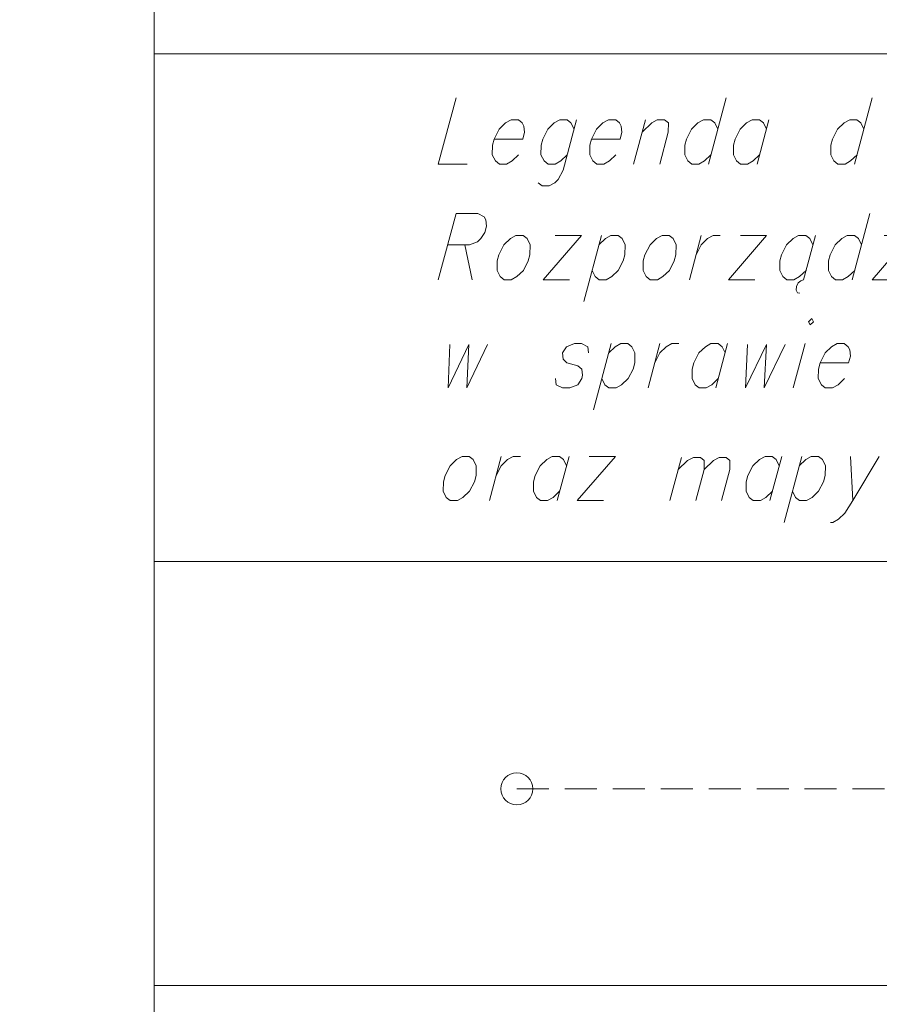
# Model space of a CAD drawing. Header units: metres. Extents: x 5554594 to 5556205, y 5636132 to 5636668.
# Tile 101 of 168: x 5555310 to 5555323, y 5636480 to 5636496. Entities that reach past the tile are written whole.
import ezdxf

# ---------------------------------------------------------------- set-up
doc = ezdxf.new("R2010")
doc.units = ezdxf.units.M
doc.header["$MEASUREMENT"] = 0
doc.header["$XCLIPFRAME"] = 0
doc.linetypes.add('L_0_04', pattern=[1.5, 1, -0.5])
for name, color, linetype, lineweight in [('#przekroje', 7, 'L_0_04', 18), ('#RAMKA', 7, 'Continuous', 18), ('#RASTER', 7, 'Continuous', 18)]:
    doc.layers.add(name, color=color, linetype=linetype, lineweight=lineweight)
picture_1 = doc.add_image_def('image1.tif', size_in_pixel=(18897, 11811))

# ---------------------------------------------------------------- blocks, each defined once
blk = doc.blocks.new('*U1472')
at = {"layer": '#RAMKA', "color": 7, "linetype": 'ByBlock', "lineweight": 18, "flags": 128}
for points in [[(5555318.375, 5636493.96), (5555318.163, 5636493.17), (5555318.086, 5636493.024), (5555318.036, 5636492.975), (5555317.948, 5636492.926), (5555317.836, 5636492.926), (5555317.775, 5636492.975)], [(5555318.335, 5636493.813), (5555318.287, 5636493.911), (5555318.225, 5636493.96), (5555318.113, 5636493.96), (5555318.026, 5636493.911), (5555317.925, 5636493.813), (5555317.846, 5636493.659), (5555317.82, 5636493.561), (5555317.818, 5636493.414), (5555317.867, 5636493.317), (5555317.928, 5636493.268), (5555318.04, 5636493.268), (5555318.128, 5636493.317), (5555318.228, 5636493.414)]]:
    blk.add_lwpolyline(points, dxfattribs=at)
blk = doc.blocks.new('*U1473')
at = {"layer": '#RAMKA', "color": 7, "linetype": 'ByBlock', "lineweight": 18}
blk.add_line((5555319.45, 5636493.96), (5555319.265, 5636493.268), dxfattribs=at)
at = {"layer": '#RAMKA', "color": 7, "linetype": 'ByBlock', "lineweight": 18, "flags": 128}
blk.add_lwpolyline([(5555319.398, 5636493.764), (5555319.549, 5636493.911), (5555319.636, 5636493.96), (5555319.748, 5636493.96), (5555319.81, 5636493.911), (5555319.808, 5636493.764), (5555319.675, 5636493.268)], dxfattribs=at)
blk = doc.blocks.new('*U1474')
at = {"layer": '#RAMKA', "color": 7, "linetype": 'ByBlock', "lineweight": 18}
blk.add_line((5555320.713, 5636494.301), (5555320.436, 5636493.268), dxfattribs=at)
at = {"layer": '#RAMKA', "color": 7, "linetype": 'ByBlock', "lineweight": 18, "flags": 128}
blk.add_lwpolyline([(5555320.583, 5636493.813), (5555320.534, 5636493.911), (5555320.473, 5636493.96), (5555320.361, 5636493.96), (5555320.273, 5636493.911), (5555320.172, 5636493.813), (5555320.093, 5636493.659), (5555320.067, 5636493.561), (5555320.065, 5636493.414), (5555320.114, 5636493.317), (5555320.175, 5636493.268), (5555320.287, 5636493.268), (5555320.375, 5636493.317), (5555320.476, 5636493.414)], dxfattribs=at)
blk = doc.blocks.new('*U1475')
at = {"layer": '#RAMKA', "color": 7, "linetype": 'ByBlock', "lineweight": 18}
blk.add_line((5555321.383, 5636493.96), (5555321.198, 5636493.268), dxfattribs=at)
at = {"layer": '#RAMKA', "color": 7, "linetype": 'ByBlock', "lineweight": 18, "flags": 128}
blk.add_lwpolyline([(5555321.344, 5636493.813), (5555321.296, 5636493.911), (5555321.234, 5636493.96), (5555321.122, 5636493.96), (5555321.034, 5636493.911), (5555320.934, 5636493.813), (5555320.855, 5636493.659), (5555320.829, 5636493.561), (5555320.827, 5636493.414), (5555320.875, 5636493.317), (5555320.937, 5636493.268), (5555321.049, 5636493.268), (5555321.136, 5636493.317), (5555321.237, 5636493.414)], dxfattribs=at)
blk = doc.blocks.new('*U1476')
at = {"layer": '#RAMKA', "color": 7, "linetype": 'ByBlock', "lineweight": 18}
blk.add_line((5555322.998, 5636494.301), (5555322.721, 5636493.268), dxfattribs=at)
at = {"layer": '#RAMKA', "color": 7, "linetype": 'ByBlock', "lineweight": 18, "flags": 128}
blk.add_lwpolyline([(5555322.867, 5636493.813), (5555322.819, 5636493.911), (5555322.757, 5636493.96), (5555322.645, 5636493.96), (5555322.557, 5636493.911), (5555322.457, 5636493.813), (5555322.378, 5636493.659), (5555322.352, 5636493.561), (5555322.35, 5636493.414), (5555322.398, 5636493.317), (5555322.46, 5636493.268), (5555322.572, 5636493.268), (5555322.659, 5636493.317), (5555322.76, 5636493.414)], dxfattribs=at)
blk = doc.blocks.new('*U1500')
at = {"layer": '#RAMKA', "color": 7, "linetype": 'ByBlock', "lineweight": 18}
for p, q in [((5555316.489, 5636492.492), (5555316.212, 5636491.459)), ((5555316.626, 5636492.004), (5555316.741, 5636491.459))]:
    blk.add_line(p, q, dxfattribs=at)
at = {"layer": '#RAMKA', "color": 7, "linetype": 'ByBlock', "lineweight": 18, "flags": 128}
blk.add_lwpolyline([(5555316.489, 5636492.492), (5555316.831, 5636492.492), (5555316.93, 5636492.444), (5555316.954, 5636492.395), (5555316.965, 5636492.297), (5555316.939, 5636492.2), (5555316.876, 5636492.102), (5555316.825, 5636492.053), (5555316.7, 5636492.004), (5555316.358, 5636492.004)], dxfattribs=at)
blk = doc.blocks.new('*U1501')
at = {"layer": '#RAMKA', "color": 7, "linetype": 'ByBlock', "lineweight": 18}
for p, q in [((5555318.449, 5636492.151), (5555317.854, 5636491.459)), ((5555318.039, 5636492.151), (5555318.449, 5636492.151)), ((5555317.854, 5636491.459), (5555318.264, 5636491.459))]:
    blk.add_line(p, q, dxfattribs=at)
blk = doc.blocks.new('*U1502')
at = {"layer": '#RAMKA', "color": 7, "linetype": 'ByBlock', "lineweight": 18}
blk.add_line((5555318.763, 5636492.151), (5555318.486, 5636491.117), dxfattribs=at)
at = {"layer": '#RAMKA', "color": 7, "linetype": 'ByBlock', "lineweight": 18, "flags": 128}
blk.add_lwpolyline([(5555318.724, 5636492.004), (5555318.825, 5636492.102), (5555318.912, 5636492.151), (5555319.024, 5636492.151), (5555319.086, 5636492.102), (5555319.134, 5636492.004), (5555319.13, 5636491.85), (5555319.104, 5636491.752), (5555319.027, 5636491.605), (5555318.927, 5636491.508), (5555318.839, 5636491.459), (5555318.727, 5636491.459), (5555318.665, 5636491.508), (5555318.617, 5636491.605)], dxfattribs=at)
blk = doc.blocks.new('*U1503')
at = {"layer": '#RAMKA', "color": 7, "linetype": 'ByBlock', "lineweight": 18}
blk.add_line((5555320.323, 5636492.151), (5555320.138, 5636491.459), dxfattribs=at)
at = {"layer": '#RAMKA', "color": 7, "linetype": 'ByBlock', "lineweight": 18, "flags": 128}
blk.add_lwpolyline([(5555320.243, 5636491.85), (5555320.321, 5636492.004), (5555320.422, 5636492.102), (5555320.51, 5636492.151), (5555320.622, 5636492.151)], dxfattribs=at)
blk = doc.blocks.new('*U1504')
at = {"layer": '#RAMKA', "color": 7, "linetype": 'ByBlock', "lineweight": 18}
for p, q in [((5555321.346, 5636492.151), (5555320.75, 5636491.459)), ((5555320.936, 5636492.151), (5555321.346, 5636492.151)), ((5555320.75, 5636491.459), (5555321.161, 5636491.459))]:
    blk.add_line(p, q, dxfattribs=at)
blk = doc.blocks.new('*U1505')
at = {"layer": '#RAMKA', "color": 7, "linetype": 'ByBlock', "lineweight": 18}
for p, q in [((5555322.108, 5636492.151), (5555321.922, 5636491.459)), ((5555321.813, 5636491.353), (5555321.81, 5636491.296)), ((5555321.841, 5636491.41), (5555321.813, 5636491.353)), ((5555321.881, 5636491.443), (5555321.841, 5636491.41)), ((5555321.922, 5636491.459), (5555321.881, 5636491.443)), ((5555321.81, 5636491.296), (5555321.83, 5636491.255)), ((5555321.83, 5636491.255), (5555321.866, 5636491.247))]:
    blk.add_line(p, q, dxfattribs=at)
at = {"layer": '#RAMKA', "color": 7, "linetype": 'ByBlock', "lineweight": 18, "flags": 128}
blk.add_lwpolyline([(5555322.068, 5636492.004), (5555322.02, 5636492.102), (5555321.958, 5636492.151), (5555321.846, 5636492.151), (5555321.759, 5636492.102), (5555321.658, 5636492.004), (5555321.579, 5636491.85), (5555321.553, 5636491.752), (5555321.551, 5636491.605), (5555321.6, 5636491.508), (5555321.661, 5636491.459), (5555321.773, 5636491.459), (5555321.861, 5636491.508), (5555321.962, 5636491.605)], dxfattribs=at)
blk = doc.blocks.new('*U1506')
at = {"layer": '#RAMKA', "color": 7, "linetype": 'ByBlock', "lineweight": 18}
blk.add_line((5555322.961, 5636492.492), (5555322.684, 5636491.459), dxfattribs=at)
at = {"layer": '#RAMKA', "color": 7, "linetype": 'ByBlock', "lineweight": 18, "flags": 128}
blk.add_lwpolyline([(5555322.83, 5636492.004), (5555322.781, 5636492.102), (5555322.72, 5636492.151), (5555322.608, 5636492.151), (5555322.52, 5636492.102), (5555322.419, 5636492.004), (5555322.341, 5636491.85), (5555322.315, 5636491.752), (5555322.313, 5636491.605), (5555322.361, 5636491.508), (5555322.423, 5636491.459), (5555322.535, 5636491.459), (5555322.622, 5636491.508), (5555322.723, 5636491.605)], dxfattribs=at)
blk = doc.blocks.new('*U1507')
at = {"layer": '#RAMKA', "color": 7, "linetype": 'ByBlock', "lineweight": 18}
for p, q in [((5555323.593, 5636492.151), (5555322.998, 5636491.459)), ((5555323.183, 5636492.151), (5555323.593, 5636492.151)), ((5555322.998, 5636491.459), (5555323.408, 5636491.459))]:
    blk.add_line(p, q, dxfattribs=at)
blk = doc.blocks.new('*U1525')
at = {"layer": '#RAMKA', "color": 7, "linetype": 'ByBlock', "lineweight": 18}
blk.add_line((5555318.916, 5636490.46), (5555318.639, 5636489.426), dxfattribs=at)
at = {"layer": '#RAMKA', "color": 7, "linetype": 'ByBlock', "lineweight": 18, "flags": 128}
blk.add_lwpolyline([(5555318.877, 5636490.313), (5555318.978, 5636490.411), (5555319.065, 5636490.46), (5555319.177, 5636490.46), (5555319.239, 5636490.411), (5555319.287, 5636490.313), (5555319.283, 5636490.159), (5555319.257, 5636490.061), (5555319.18, 5636489.915), (5555319.079, 5636489.817), (5555318.992, 5636489.768), (5555318.88, 5636489.768), (5555318.818, 5636489.817), (5555318.77, 5636489.915)], dxfattribs=at)
blk = doc.blocks.new('*U1526')
at = {"layer": '#RAMKA', "color": 7, "linetype": 'ByBlock', "lineweight": 18}
blk.add_line((5555319.677, 5636490.46), (5555319.492, 5636489.768), dxfattribs=at)
at = {"layer": '#RAMKA', "color": 7, "linetype": 'ByBlock', "lineweight": 18, "flags": 128}
blk.add_lwpolyline([(5555319.597, 5636490.159), (5555319.676, 5636490.313), (5555319.776, 5636490.411), (5555319.864, 5636490.46), (5555319.976, 5636490.46)], dxfattribs=at)
blk = doc.blocks.new('*U1527')
at = {"layer": '#RAMKA', "color": 7, "linetype": 'ByBlock', "lineweight": 18}
blk.add_line((5555320.737, 5636490.46), (5555320.552, 5636489.768), dxfattribs=at)
at = {"layer": '#RAMKA', "color": 7, "linetype": 'ByBlock', "lineweight": 18, "flags": 128}
blk.add_lwpolyline([(5555320.698, 5636490.313), (5555320.65, 5636490.411), (5555320.588, 5636490.46), (5555320.476, 5636490.46), (5555320.389, 5636490.411), (5555320.288, 5636490.313), (5555320.209, 5636490.159), (5555320.183, 5636490.061), (5555320.181, 5636489.915), (5555320.229, 5636489.817), (5555320.291, 5636489.768), (5555320.403, 5636489.768), (5555320.491, 5636489.817), (5555320.591, 5636489.915)], dxfattribs=at)
blk = doc.blocks.new('*U1528')
at = {"layer": '#RAMKA', "color": 7, "linetype": 'ByBlock', "lineweight": 18}
blk.add_line((5555321.948, 5636490.46), (5555321.763, 5636489.768), dxfattribs=at)
at = {"layer": '#RAMKA', "color": 7, "linetype": 'ByBlock', "lineweight": 18, "flags": 128}
blk.add_lwpolyline([(5555322.003, 5636490.802), (5555322.027, 5636490.753), (5555322.077, 5636490.802), (5555322.053, 5636490.851), (5555322.003, 5636490.802)], dxfattribs=at)
blk = doc.blocks.new('*U1554')
at = {"layer": '#RAMKA', "color": 7, "linetype": 'ByBlock', "lineweight": 18}
blk.add_line((5555317.196, 5636488.696), (5555317.011, 5636488.005), dxfattribs=at)
at = {"layer": '#RAMKA', "color": 7, "linetype": 'ByBlock', "lineweight": 18, "flags": 128}
blk.add_lwpolyline([(5555317.116, 5636488.395), (5555317.195, 5636488.55), (5555317.295, 5636488.647), (5555317.383, 5636488.696), (5555317.495, 5636488.696)], dxfattribs=at)
blk = doc.blocks.new('*U1555')
at = {"layer": '#RAMKA', "color": 7, "linetype": 'ByBlock', "lineweight": 18}
blk.add_line((5555318.256, 5636488.696), (5555318.071, 5636488.005), dxfattribs=at)
at = {"layer": '#RAMKA', "color": 7, "linetype": 'ByBlock', "lineweight": 18, "flags": 128}
blk.add_lwpolyline([(5555318.217, 5636488.55), (5555318.169, 5636488.647), (5555318.107, 5636488.696), (5555317.995, 5636488.696), (5555317.908, 5636488.647), (5555317.807, 5636488.55), (5555317.728, 5636488.395), (5555317.702, 5636488.297), (5555317.7, 5636488.151), (5555317.748, 5636488.053), (5555317.81, 5636488.005), (5555317.922, 5636488.005), (5555318.01, 5636488.053), (5555318.11, 5636488.151)], dxfattribs=at)
blk = doc.blocks.new('*U1556')
at = {"layer": '#RAMKA', "color": 7, "linetype": 'ByBlock', "lineweight": 18}
for p, q in [((5555318.981, 5636488.696), (5555318.385, 5636488.005)), ((5555318.57, 5636488.696), (5555318.981, 5636488.696)), ((5555318.385, 5636488.005), (5555318.795, 5636488.005))]:
    blk.add_line(p, q, dxfattribs=at)
blk = doc.blocks.new('*U1557')
at = {"layer": '#RAMKA', "color": 7, "linetype": 'ByBlock', "lineweight": 18}
blk.add_line((5555320.014, 5636488.68), (5555319.833, 5636488.005), dxfattribs=at)
at = {"layer": '#RAMKA', "color": 7, "linetype": 'ByBlock', "lineweight": 18, "flags": 128}
for points in [[(5555319.963, 5636488.489), (5555320.111, 5636488.633), (5555320.203, 5636488.68), (5555320.312, 5636488.68), (5555320.372, 5636488.633), (5555320.37, 5636488.489), (5555320.24, 5636488.005)], [(5555320.37, 5636488.489), (5555320.518, 5636488.633), (5555320.604, 5636488.68), (5555320.713, 5636488.68), (5555320.773, 5636488.633), (5555320.771, 5636488.489), (5555320.641, 5636488.005)]]:
    blk.add_lwpolyline(points, dxfattribs=at)
blk = doc.blocks.new('*U1558')
at = {"layer": '#RAMKA', "color": 7, "linetype": 'ByBlock', "lineweight": 18}
blk.add_line((5555321.582, 5636488.696), (5555321.397, 5636488.005), dxfattribs=at)
at = {"layer": '#RAMKA', "color": 7, "linetype": 'ByBlock', "lineweight": 18, "flags": 128}
blk.add_lwpolyline([(5555321.543, 5636488.55), (5555321.494, 5636488.647), (5555321.433, 5636488.696), (5555321.321, 5636488.696), (5555321.233, 5636488.647), (5555321.132, 5636488.55), (5555321.054, 5636488.395), (5555321.028, 5636488.297), (5555321.026, 5636488.151), (5555321.074, 5636488.053), (5555321.136, 5636488.005), (5555321.248, 5636488.005), (5555321.335, 5636488.053), (5555321.436, 5636488.151)], dxfattribs=at)
blk = doc.blocks.new('*U1559')
at = {"layer": '#RAMKA', "color": 7, "linetype": 'ByBlock', "lineweight": 18}
blk.add_line((5555321.896, 5636488.696), (5555321.619, 5636487.663), dxfattribs=at)
at = {"layer": '#RAMKA', "color": 7, "linetype": 'ByBlock', "lineweight": 18, "flags": 128}
blk.add_lwpolyline([(5555321.857, 5636488.55), (5555321.957, 5636488.647), (5555322.045, 5636488.696), (5555322.157, 5636488.696), (5555322.219, 5636488.647), (5555322.267, 5636488.55), (5555322.263, 5636488.395), (5555322.237, 5636488.297), (5555322.16, 5636488.151), (5555322.059, 5636488.053), (5555321.972, 5636488.005), (5555321.86, 5636488.005), (5555321.798, 5636488.053), (5555321.75, 5636488.151)], dxfattribs=at)
blk = doc.blocks.new('*U1560')
at = {"layer": '#RAMKA', "color": 7, "linetype": 'ByBlock', "lineweight": 18}
blk.add_line((5555322.657, 5636488.696), (5555322.696, 5636488.005), dxfattribs=at)
at = {"layer": '#RAMKA', "color": 7, "linetype": 'ByBlock', "lineweight": 18, "flags": 128}
blk.add_lwpolyline([(5555323.105, 5636488.696), (5555322.696, 5636488.005), (5555322.569, 5636487.809), (5555322.468, 5636487.712), (5555322.38, 5636487.663), (5555322.343, 5636487.663)], dxfattribs=at)

msp = doc.modelspace()

# ---------------------------------------------------------------- linework, layer by layer
at = {"layer": '#przekroje', "color": 7, "lineweight": 18, "ltscale": 0.5, "flags": 128}
msp.add_lwpolyline([(5555317.441, 5636483.497), (5555327.767, 5636483.497)], dxfattribs=at)
at = {"layer": '#przekroje', "color": 7, "linetype": 'Continuous', "lineweight": 18}
msp.add_circle((5555317.441, 5636483.497), 0.25, dxfattribs=at)
at = {"layer": '#RAMKA', "color": 7, "linetype": 'Continuous', "lineweight": 18, "flags": 128}
for points in [[(5555567.543, 5636516.686), (5555567.543, 5636373.686), (5555311.77, 5636373.686), (5555311.77, 5636516.686), (5555567.543, 5636516.686)], [(5555311.77, 5636494.991), (5555454.77, 5636494.991), (5555454.77, 5636516.686), (5555311.77, 5636516.686), (5555311.77, 5636494.991)], [(5555311.77, 5636494.991), (5555354.311, 5636494.991), (5555354.311, 5636487.053), (5555311.77, 5636487.053), (5555311.77, 5636494.991)], [(5555311.77, 5636480.42), (5555311.77, 5636494.991), (5555354.311, 5636494.991), (5555354.311, 5636480.42), (5555311.77, 5636480.42)]]:
    msp.add_lwpolyline(points, close=True, dxfattribs=at)
for points in [[(5555316.489, 5636494.301), (5555316.212, 5636493.268), (5555316.666, 5636493.268)], [(5555317.085, 5636493.659), (5555317.532, 5636493.659), (5555317.561, 5636493.764), (5555317.55, 5636493.862), (5555317.525, 5636493.911), (5555317.464, 5636493.96), (5555317.352, 5636493.96), (5555317.264, 5636493.911), (5555317.163, 5636493.813), (5555317.085, 5636493.659), (5555317.058, 5636493.561), (5555317.057, 5636493.414), (5555317.105, 5636493.317), (5555317.167, 5636493.268), (5555317.278, 5636493.268), (5555317.366, 5636493.317), (5555317.467, 5636493.414)], [(5555318.608, 5636493.659), (5555319.055, 5636493.659), (5555319.084, 5636493.764), (5555319.073, 5636493.862), (5555319.048, 5636493.911), (5555318.987, 5636493.96), (5555318.875, 5636493.96), (5555318.787, 5636493.911), (5555318.686, 5636493.813), (5555318.608, 5636493.659), (5555318.582, 5636493.561), (5555318.58, 5636493.414), (5555318.628, 5636493.317), (5555318.69, 5636493.268), (5555318.801, 5636493.268), (5555318.889, 5636493.317), (5555318.99, 5636493.414)], [(5555317.427, 5636492.151), (5555317.339, 5636492.102), (5555317.238, 5636492.004), (5555317.159, 5636491.85), (5555317.133, 5636491.752), (5555317.131, 5636491.605), (5555317.18, 5636491.508), (5555317.241, 5636491.459), (5555317.353, 5636491.459), (5555317.441, 5636491.508), (5555317.542, 5636491.605), (5555317.618, 5636491.752), (5555317.644, 5636491.85), (5555317.648, 5636492.004), (5555317.6, 5636492.102), (5555317.539, 5636492.151), (5555317.427, 5636492.151)], [(5555319.711, 5636492.151), (5555319.623, 5636492.102), (5555319.523, 5636492.004), (5555319.444, 5636491.85), (5555319.418, 5636491.752), (5555319.416, 5636491.605), (5555319.464, 5636491.508), (5555319.526, 5636491.459), (5555319.638, 5636491.459), (5555319.725, 5636491.508), (5555319.826, 5636491.605), (5555319.903, 5636491.752), (5555319.929, 5636491.85), (5555319.933, 5636492.004), (5555319.885, 5636492.102), (5555319.823, 5636492.151), (5555319.711, 5636492.151)], [(5555316.393, 5636490.444), (5555316.364, 5636489.768), (5555316.691, 5636490.444), (5555316.656, 5636489.768), (5555316.983, 5636490.444)], [(5555318.563, 5636490.313), (5555318.552, 5636490.411), (5555318.453, 5636490.46), (5555318.341, 5636490.46), (5555318.216, 5636490.411), (5555318.153, 5636490.313), (5555318.164, 5636490.216), (5555318.223, 5636490.159), (5555318.396, 5636490.11), (5555318.458, 5636490.061), (5555318.469, 5636489.964), (5555318.456, 5636489.915), (5555318.393, 5636489.817), (5555318.268, 5636489.768), (5555318.156, 5636489.768), (5555318.057, 5636489.817), (5555318.046, 5636489.915)], [(5555321.047, 5636490.444), (5555321.018, 5636489.768), (5555321.345, 5636490.444), (5555321.309, 5636489.768), (5555321.636, 5636490.444)], [(5555322.181, 5636490.159), (5555322.629, 5636490.159), (5555322.658, 5636490.265), (5555322.646, 5636490.362), (5555322.622, 5636490.411), (5555322.561, 5636490.46), (5555322.449, 5636490.46), (5555322.361, 5636490.411), (5555322.26, 5636490.313), (5555322.181, 5636490.159), (5555322.155, 5636490.061), (5555322.153, 5636489.915), (5555322.202, 5636489.817), (5555322.263, 5636489.768), (5555322.375, 5636489.768), (5555322.463, 5636489.817), (5555322.564, 5636489.915)], [(5555316.584, 5636488.696), (5555316.496, 5636488.647), (5555316.396, 5636488.55), (5555316.317, 5636488.395), (5555316.291, 5636488.297), (5555316.289, 5636488.151), (5555316.337, 5636488.053), (5555316.399, 5636488.005), (5555316.511, 5636488.005), (5555316.598, 5636488.053), (5555316.699, 5636488.151), (5555316.776, 5636488.297), (5555316.802, 5636488.395), (5555316.806, 5636488.55), (5555316.758, 5636488.647), (5555316.696, 5636488.696), (5555316.584, 5636488.696)]]:
    msp.add_lwpolyline(points, dxfattribs=at)

# ---------------------------------------------------------------- block references
at = {"layer": '#RAMKA', "color": 7, "linetype": 'Continuous', "lineweight": 18}
for name in ['*U1474', '*U1476', '*U1472', '*U1473', '*U1475', '*U1500', '*U1506', '*U1501', '*U1502', '*U1503', '*U1504', '*U1505', '*U1507', '*U1528', '*U1525', '*U1526', '*U1527', '*U1554', '*U1555', '*U1556', '*U1557', '*U1558', '*U1559', '*U1560']:
    msp.add_blockref(name, (0, 0), dxfattribs=at)

# ---------------------------------------------------------------- pictures from other files: only their frames are drawn
at = {"layer": '#RASTER', "color": 252, "linetype": 'Continuous', "lineweight": 18}
image = msp.add_image(picture_1, insert=(5554593.51, 5636131.7), size_in_units=(811.166, 518.086), dxfattribs=at)
image.set_boundary_path([(-0.5, -0.5), (-0.5, 11810.5), (18896.5, 11810.5), (18896.5, -0.5), (-0.5, -0.5)])
image.dxf.flags = 15

doc.saveas('drawing.dxf')
